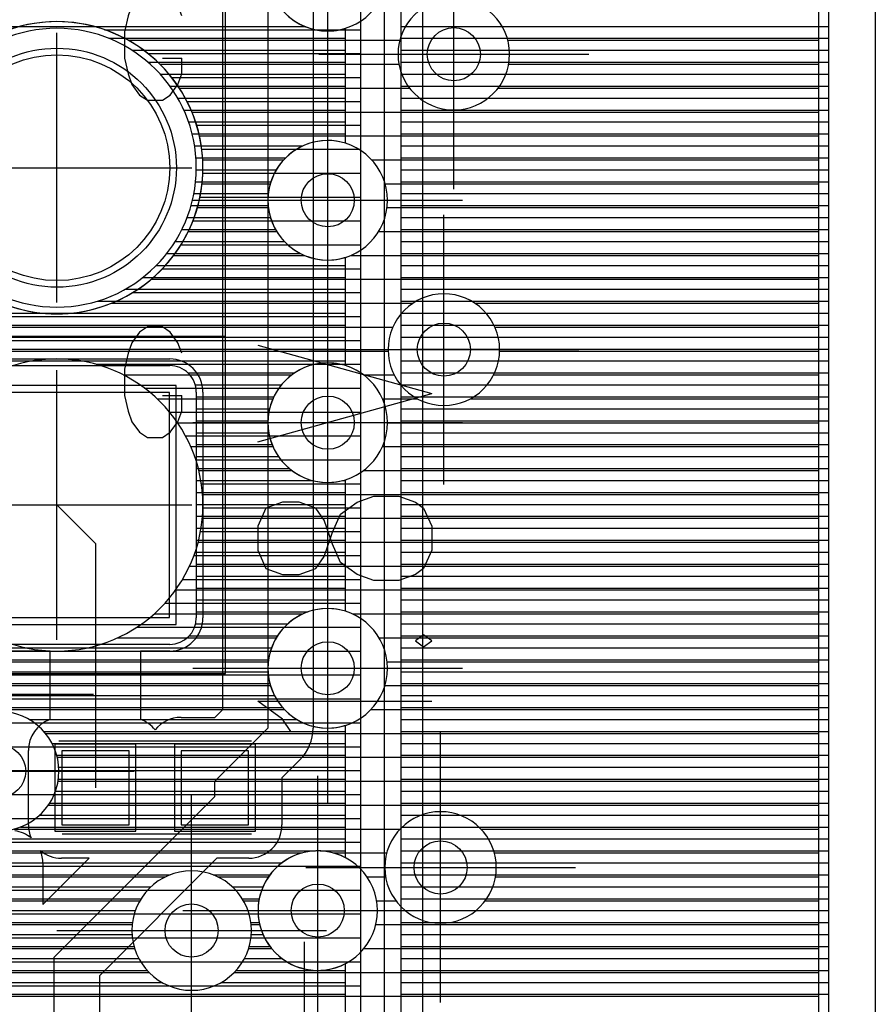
# Model space of a CAD drawing. Extents: x 25 to 291, y 23 to 136.
# Tile 50 of 147: x 79.95 to 86.4, y 39.39 to 46.81. Entities that reach past the tile are written whole.
import ezdxf

# ---------------------------------------------------------------- set-up
doc = ezdxf.new("R2010")
doc.units = 0
doc.layers.get('0').update_dxf_attribs({"linetype": 'CONTINUOUS'})
for name, color, linetype in [('copper_layer_2', 1, 'CONTINUOUS'), ('copper_layer_3', 3, 'CONTINUOUS'), ('copper_layer_bottom', 4, 'CONTINUOUS'), ('copper_layer_top', 5, 'CONTINUOUS'), ('drill_drawing', 6, 'CONTINUOUS'), ('paste_mask_top', 2, 'CONTINUOUS'), ('silkscreen_top', 1, 'CONTINUOUS'), ('solder_mask_bottom', 1, 'CONTINUOUS'), ('solder_mask_top', 1, 'CONTINUOUS')]:
    doc.layers.add(name, color=color, linetype=linetype)

# ---------------------------------------------------------------- blocks, each defined once
blk = doc.blocks.new('D20')
blk.add_circle((0, 0), 0.2)
blk = doc.blocks.new('D112')
blk.add_circle((0, 0), 0.85)
blk = doc.blocks.new('D460')
blk.add_lwpolyline([(0.84836, 0.84836), (-0.84836, 0.84836), (-0.84836, -0.84836), (0.84836, -0.84836)], close=True)
blk = doc.blocks.new('D466')
blk.add_lwpolyline([(0.254, 0.2794), (-0.254, 0.2794), (-0.254, -0.2794), (0.254, -0.2794)], close=True)
blk = doc.blocks.new('D34')
blk.add_circle((0, 0), 0.9)
blk = doc.blocks.new('D649')
blk.add_lwpolyline([(0.89916, 0.89916), (-0.89916, 0.89916), (-0.89916, -0.89916), (0.89916, -0.89916)], close=True)
blk = doc.blocks.new('D555')
blk.add_lwpolyline([(0.3048, 0.32766), (-0.3048, 0.32766), (-0.3048, -0.32766), (0.3048, -0.32766)], close=True)

msp = doc.modelspace()

# ---------------------------------------------------------------- linework, layer by layer
at = {"layer": 'copper_layer_2', "color": 1}
for points in [[(86.050292, 25.750064), (86.050292, 125.050292), (79.550165, 125.050292), (79.550165, 123.400305)], [(82.525273, 34.891542), (82.525273, 64.550165), (67.741681, 64.550165), (67.500127, 64.308611), (67.500127, 34.675133), (82.308865, 34.675133), (82.525273, 34.891542)], [(82.825248, 64.550165), (82.825248, 34.891542)], [(80.594361, 46.734823), (82.525273, 46.734823)], [(82.825248, 46.759716), (86.050292, 46.759716)], [(82.825248, 46.669799), (86.050292, 46.669799)], [(82.825248, 46.579883), (86.050292, 46.579883)], [(80.921514, 46.554737), (82.525273, 46.554737)], [(82.825248, 46.489713), (86.050292, 46.489713)], [(81.100076, 46.374651), (82.525273, 46.374651)], [(82.825248, 46.399797), (86.050292, 46.399797)], [(82.825248, 46.309881), (86.050292, 46.309881)], [(82.825248, 46.21971), (86.050292, 46.21971)], [(81.215138, 46.194818), (82.525273, 46.194818)], [(82.825248, 46.129794), (86.050292, 46.129794)], [(81.287783, 46.014732), (82.525273, 46.014732)], [(82.825248, 46.039878), (86.050292, 46.039878)], [(82.825248, 45.949708), (86.050292, 45.949708)], [(81.326391, 45.834646), (82.525273, 45.834646)], [(82.825248, 45.859792), (86.050292, 45.859792)], [(82.825248, 45.769876), (86.050292, 45.769876)], [(81.334519, 45.654813), (82.525273, 45.654813)], [(82.825248, 45.679705), (86.050292, 45.679705)], [(82.825248, 45.589789), (86.050292, 45.589789)], [(81.312929, 45.474727), (82.525273, 45.474727)], [(82.825248, 45.499873), (86.050292, 45.499873)], [(82.825248, 45.409703), (86.050292, 45.409703)], [(82.825248, 45.319787), (86.050292, 45.319787)], [(81.259843, 45.294641), (82.525273, 45.294641)], [(82.825248, 45.22987), (86.050292, 45.22987)], [(81.169672, 45.114808), (82.525273, 45.114808)], [(82.825248, 45.1397), (86.050292, 45.1397)], [(82.825248, 45.049784), (86.050292, 45.049784)], [(82.825248, 44.959868), (86.050292, 44.959868)], [(81.029972, 44.934722), (82.525273, 44.934722)], [(82.825248, 44.869698), (86.050292, 44.869698)], [(80.805944, 44.754636), (82.525273, 44.754636)], [(82.825248, 44.779782), (86.050292, 44.779782)], [(82.825248, 44.689865), (86.050292, 44.689865)], [(70.464059, 44.574803), (82.525273, 44.574803)], [(82.825248, 44.599695), (86.050292, 44.599695)], [(82.825248, 44.509779), (86.050292, 44.509779)], [(70.158496, 44.394717), (82.525273, 44.394717)], [(82.825248, 44.419863), (86.050292, 44.419863)], [(82.825248, 44.329693), (86.050292, 44.329693)], [(80.530353, 44.21463), (82.525273, 44.21463)], [(82.825248, 44.239776), (86.050292, 44.239776)], [(82.825248, 44.14986), (86.050292, 44.14986)], [(82.825248, 44.05969), (86.050292, 44.05969)], [(80.895606, 44.034798), (82.525273, 44.034798)], [(82.825248, 43.969774), (86.050292, 43.969774)], [(81.084074, 43.854712), (82.525273, 43.854712)], [(82.825248, 43.879858), (86.050292, 43.879858)], [(82.825248, 43.789688), (86.050292, 43.789688)], [(82.825248, 43.699771), (86.050292, 43.699771)], [(81.204724, 43.674879), (82.525273, 43.674879)], [(82.825248, 43.609855), (86.050292, 43.609855)], [(81.281433, 43.494793), (82.525273, 43.494793)], [(82.825248, 43.519685), (86.050292, 43.519685)], [(82.825248, 43.429769), (86.050292, 43.429769)], [(81.323597, 43.314707), (82.525273, 43.314707)], [(82.825248, 43.339853), (86.050292, 43.339853)], [(82.825248, 43.249682), (86.050292, 43.249682)], [(82.825248, 43.159766), (86.050292, 43.159766)], [(81.335027, 43.134874), (82.525273, 43.134874)], [(82.825248, 43.06985), (86.050292, 43.06985)], [(81.316739, 42.954788), (82.525273, 42.954788)], [(82.825248, 42.97968), (86.050292, 42.97968)], [(82.825248, 42.889764), (86.050292, 42.889764)], [(82.825248, 42.799848), (86.050292, 42.799848)], [(81.267209, 42.774702), (82.525273, 42.774702)], [(82.825248, 42.709677), (86.050292, 42.709677)], [(81.181864, 42.594869), (82.525273, 42.594869)], [(82.825248, 42.619761), (86.050292, 42.619761)], [(82.825248, 42.529845), (86.050292, 42.529845)], [(82.825248, 42.439675), (86.050292, 42.439675)], [(81.048768, 42.414783), (82.525273, 42.414783)], [(82.825248, 42.349759), (86.050292, 42.349759)], [(80.837694, 42.234696), (82.525273, 42.234696)], [(82.825248, 42.259843), (86.050292, 42.259843)], [(82.825248, 42.169672), (86.050292, 42.169672)], [(70.487427, 42.054864), (82.525273, 42.054864)], [(82.825248, 42.079756), (86.050292, 42.079756)], [(82.825248, 41.98984), (86.050292, 41.98984)], [(82.825248, 41.89967), (86.050292, 41.89967)], [(70.206502, 41.874778), (82.525273, 41.874778)], [(82.825248, 41.809754), (86.050292, 41.809754)], [(67.500127, 41.694691), (82.525273, 41.694691)], [(82.825248, 41.719837), (86.050292, 41.719837)], [(82.825248, 41.629667), (86.050292, 41.629667)], [(82.825248, 41.539751), (86.050292, 41.539751)], [(67.500127, 41.514859), (82.525273, 41.514859)], [(82.825248, 41.449835), (86.050292, 41.449835)], [(67.500127, 41.334773), (82.525273, 41.334773)], [(82.825248, 41.359665), (86.050292, 41.359665)], [(82.825248, 41.269749), (86.050292, 41.269749)], [(82.825248, 41.179832), (86.050292, 41.179832)], [(67.500127, 41.154686), (82.525273, 41.154686)], [(82.825248, 41.089662), (86.050292, 41.089662)], [(67.500127, 40.974854), (82.525273, 40.974854)], [(82.825248, 40.999746), (86.050292, 40.999746)], [(82.825248, 40.90983), (86.050292, 40.90983)], [(67.500127, 40.794768), (82.525273, 40.794768)], [(82.825248, 40.81966), (86.050292, 40.81966)], [(82.825248, 40.729743), (86.050292, 40.729743)], [(82.825248, 40.639827), (86.050292, 40.639827)], [(67.500127, 40.614681), (82.525273, 40.614681)], [(82.825248, 40.549657), (86.050292, 40.549657)], [(67.500127, 40.434849), (82.525273, 40.434849)], [(82.825248, 40.459741), (86.050292, 40.459741)], [(82.825248, 40.369825), (86.050292, 40.369825)], [(82.825248, 40.279655), (86.050292, 40.279655)], [(70.684023, 40.254763), (82.525273, 40.254763)], [(82.825248, 40.189738), (86.050292, 40.189738)], [(70.924562, 40.074676), (82.525273, 40.074676)], [(82.825248, 40.099822), (86.050292, 40.099822)], [(82.825248, 40.009652), (86.050292, 40.009652)], [(82.825248, 39.919736), (86.050292, 39.919736)], [(70.994666, 39.894844), (82.525273, 39.894844)], [(82.825248, 39.82982), (86.050292, 39.82982)], [(73.620269, 39.714757), (82.525273, 39.714757)], [(82.825248, 39.739649), (86.050292, 39.739649)], [(82.825248, 39.649733), (86.050292, 39.649733)], [(73.715265, 39.534671), (82.525273, 39.534671)], [(82.825248, 39.559817), (86.050292, 39.559817)], [(82.825248, 39.469647), (86.050292, 39.469647)]]:
    msp.add_lwpolyline(points, dxfattribs=at)
for points in [[(81.335281, 45.695199), (81.335281, 45.695199), (81.335281, 45.695199, 1), (79.135128, 45.695199), (79.135128, 45.695199), (79.135128, 45.695199, 1), (81.335281, 45.695199), (81.335281, 45.695199)], [(81.335281, 45.695199), (81.335281, 45.695199), (81.335281, 45.695199, 1), (79.135128, 45.695199), (79.135128, 45.695199), (79.135128, 45.695199, 1), (81.335281, 45.695199), (81.335281, 45.695199)], [(81.335281, 43.155194), (81.335281, 43.155194), (81.335281, 43.155194, 1), (79.135128, 43.155194), (79.135128, 43.155194), (79.135128, 43.155194, 1), (81.335281, 43.155194), (81.335281, 43.155194)], [(81.335281, 43.155194), (81.335281, 43.155194), (81.335281, 43.155194, 1), (79.135128, 43.155194), (79.135128, 43.155194), (79.135128, 43.155194, 1), (81.335281, 43.155194), (81.335281, 43.155194)]]:
    msp.add_lwpolyline(points, format="xyb", dxfattribs=at)
at = {"layer": 'copper_layer_3', "color": 3}
for points in [[(85.975108, 25.800102), (85.975108, 55.300229), (85.877064, 55.300229)], [(80.772924, 46.654813), (82.81839, 46.654813)], [(83.631953, 46.654813), (85.975108, 46.654813)], [(81.011176, 46.474727), (82.81204, 46.474727)], [(83.638303, 46.474727), (85.975108, 46.474727)], [(81.157226, 46.294641), (82.891796, 46.294641)], [(83.558547, 46.294641), (85.975108, 46.294641)], [(81.251969, 46.114808), (85.975108, 46.114808)], [(81.308865, 45.934722), (85.975108, 45.934722)], [(81.333503, 45.754636), (81.943866, 45.754636)], [(82.606299, 45.754636), (85.975108, 45.754636)], [(81.328677, 45.574803), (81.842774, 45.574803)], [(82.707645, 45.574803), (85.975108, 45.574803)], [(81.293371, 45.394717), (81.82855, 45.394717)], [(82.721869, 45.394717), (85.975108, 45.394717)], [(81.22479, 45.21463), (81.891542, 45.21463)], [(82.658623, 45.21463), (85.975108, 45.21463)], [(81.114808, 45.034798), (82.101854, 45.034798)], [(82.448311, 45.034798), (85.975108, 45.034798)], [(80.944882, 44.854712), (85.975108, 44.854712)], [(80.646177, 44.674879), (82.91745, 44.674879)], [(83.382779, 44.674879), (85.975108, 44.674879)], [(78.97714, 44.494793), (82.766066, 44.494793)], [(83.534417, 44.494793), (85.975108, 44.494793)], [(63.053848, 44.314707), (82.730251, 44.314707)], [(83.569977, 44.314707), (85.975108, 44.314707)], [(80.735331, 44.134874), (82.004826, 44.134874)], [(82.545593, 44.134874), (82.775718, 44.134874)], [(83.524511, 44.134874), (85.975108, 44.134874)], [(80.990602, 43.954788), (81.862586, 43.954788)], [(82.687833, 43.954788), (82.951994, 43.954788)], [(83.348235, 43.954788), (85.975108, 43.954788)], [(81.144018, 43.774702), (81.825248, 43.774702)], [(82.725171, 43.774702), (85.975108, 43.774702)], [(81.243586, 43.594869), (81.86284, 43.594869)], [(82.687579, 43.594869), (85.975108, 43.594869)], [(81.304039, 43.414783), (82.005588, 43.414783)], [(82.544831, 43.414783), (85.975108, 43.414783)], [(81.332233, 43.234696), (85.975108, 43.234696)], [(81.330709, 43.054864), (85.975108, 43.054864)], [(81.298959, 42.874778), (85.975108, 42.874778)], [(81.234188, 42.694691), (85.975108, 42.694691)], [(81.12954, 42.514859), (85.975108, 42.514859)], [(80.967996, 42.334773), (82.0889, 42.334773)], [(82.461265, 42.334773), (85.975108, 42.334773)], [(80.692659, 42.154686), (81.88824, 42.154686)], [(82.662179, 42.154686), (85.975108, 42.154686)], [(76.343917, 41.974854), (81.827788, 41.974854)], [(82.722377, 41.974854), (85.975108, 41.974854)], [(76.337567, 41.794768), (81.844552, 41.794768)], [(82.705867, 41.794768), (85.975108, 41.794768)], [(76.248158, 41.614681), (81.9492, 41.614681)], [(82.600965, 41.614681), (85.975108, 41.614681)], [(80.14859, 41.434849), (85.975108, 41.434849)], [(80.237744, 41.254763), (85.975108, 41.254763)], [(80.24384, 41.074676), (85.975108, 41.074676)], [(80.170688, 40.894844), (85.975108, 40.894844)], [(79.914148, 40.714757), (82.82093, 40.714757)], [(83.429261, 40.714757), (85.975108, 40.714757)], [(73.842774, 40.534671), (82.083566, 40.534671)], [(82.316739, 40.534671), (82.719837, 40.534671)], [(83.530607, 40.534671), (85.975108, 40.534671)], [(73.917958, 40.354839), (81.05334, 40.354839)], [(81.447041, 40.354839), (81.829058, 40.354839)], [(82.571247, 40.354839), (82.711201, 40.354839)], [(83.539243, 40.354839), (85.975108, 40.354839)], [(73.913894, 40.174752), (80.8603, 40.174752)], [(81.640081, 40.174752), (81.756414, 40.174752)], [(82.643891, 40.174752), (82.78791, 40.174752)], [(83.462535, 40.174752), (85.975108, 40.174752)], [(73.82728, 39.994666), (80.802388, 39.994666)], [(81.697993, 39.994666), (81.762764, 39.994666)], [(82.637795, 39.994666), (85.975108, 39.994666)], [(71.345949, 39.814834), (80.82093, 39.814834)], [(81.679451, 39.814834), (81.852172, 39.814834)], [(82.548133, 39.814834), (85.975108, 39.814834)], [(71.617729, 39.634747), (80.929134, 39.634747)], [(81.571247, 39.634747), (85.975108, 39.634747)], [(71.693167, 39.454661), (85.975108, 39.454661)]]:
    msp.add_lwpolyline(points, dxfattribs=at)
for points in [[(82.725171, 47.175006), (82.725171, 47.175006), (82.725171, 47.175006, 1), (81.824994, 47.175006), (81.824994, 47.175006), (81.824994, 47.175006, 1), (82.725171, 47.175006), (82.725171, 47.175006)], [(82.725171, 47.175006), (82.725171, 47.175006), (82.725171, 47.175006, 1), (81.824994, 47.175006), (81.824994, 47.175006), (81.824994, 47.175006, 1), (82.725171, 47.175006), (82.725171, 47.175006)], [(83.645161, 46.550165), (83.645161, 46.550165), (83.645161, 46.550165, 1), (82.804928, 46.550165), (82.804928, 46.550165), (82.804928, 46.550165, 1), (83.645161, 46.550165), (83.645161, 46.550165)], [(83.645161, 46.550165), (83.645161, 46.550165), (83.645161, 46.550165, 1), (82.804928, 46.550165), (82.804928, 46.550165), (82.804928, 46.550165, 1), (83.645161, 46.550165), (83.645161, 46.550165)], [(81.335281, 45.695199), (81.335281, 45.695199), (81.335281, 45.695199, 1), (79.135128, 45.695199), (79.135128, 45.695199), (79.135128, 45.695199, 1), (81.335281, 45.695199), (81.335281, 45.695199)], [(81.335281, 45.695199), (81.335281, 45.695199), (81.335281, 45.695199, 1), (79.135128, 45.695199), (79.135128, 45.695199), (79.135128, 45.695199, 1), (81.335281, 45.695199), (81.335281, 45.695199)], [(82.725171, 45.450089), (82.725171, 45.450089), (82.725171, 45.450089, 1), (81.824994, 45.450089), (81.824994, 45.450089), (81.824994, 45.450089, 1), (82.725171, 45.450089), (82.725171, 45.450089)], [(82.725171, 45.450089), (82.725171, 45.450089), (82.725171, 45.450089, 1), (81.824994, 45.450089), (81.824994, 45.450089), (81.824994, 45.450089, 1), (82.725171, 45.450089), (82.725171, 45.450089)], [(83.570231, 44.325121), (83.570231, 44.325121), (83.570231, 44.325121, 1), (82.729997, 44.325121), (82.729997, 44.325121), (82.729997, 44.325121, 1), (83.570231, 44.325121), (83.570231, 44.325121)], [(83.570231, 44.325121), (83.570231, 44.325121), (83.570231, 44.325121, 1), (82.729997, 44.325121), (82.729997, 44.325121), (82.729997, 44.325121, 1), (83.570231, 44.325121), (83.570231, 44.325121)], [(81.335281, 43.155194), (81.335281, 43.155194), (81.335281, 43.155194, 1), (79.135128, 43.155194), (79.135128, 43.155194), (79.135128, 43.155194, 1), (81.335281, 43.155194), (81.335281, 43.155194)], [(81.335281, 43.155194), (81.335281, 43.155194), (81.335281, 43.155194, 1), (79.135128, 43.155194), (79.135128, 43.155194), (79.135128, 43.155194, 1), (81.335281, 43.155194), (81.335281, 43.155194)], [(82.725171, 43.77521), (82.725171, 43.77521), (82.725171, 43.77521, 1), (81.824994, 43.77521), (81.824994, 43.77521), (81.824994, 43.77521, 1), (82.725171, 43.77521), (82.725171, 43.77521)], [(82.725171, 43.77521), (82.725171, 43.77521), (82.725171, 43.77521, 1), (81.824994, 43.77521), (81.824994, 43.77521), (81.824994, 43.77521, 1), (82.725171, 43.77521), (82.725171, 43.77521)], [(82.725171, 41.92507), (82.725171, 41.92507), (82.725171, 41.92507, 1), (81.824994, 41.92507), (81.824994, 41.92507), (81.824994, 41.92507, 1), (82.725171, 41.92507), (82.725171, 41.92507)], [(82.725171, 41.92507), (82.725171, 41.92507), (82.725171, 41.92507, 1), (81.824994, 41.92507), (81.824994, 41.92507), (81.824994, 41.92507, 1), (82.725171, 41.92507), (82.725171, 41.92507)], [(80.250191, 41.150114), (80.250191, 41.150114), (80.250191, 41.150114, 1), (79.350013, 41.150114), (79.350013, 41.150114), (79.350013, 41.150114, 1), (80.250191, 41.150114), (80.250191, 41.150114)], [(80.250191, 41.150114), (80.250191, 41.150114), (80.250191, 41.150114, 1), (79.350013, 41.150114), (79.350013, 41.150114), (79.350013, 41.150114, 1), (80.250191, 41.150114), (80.250191, 41.150114)], [(83.545085, 40.425197), (83.545085, 40.425197), (83.545085, 40.425197, 1), (82.705359, 40.425197), (82.705359, 40.425197), (82.705359, 40.425197, 1), (83.545085, 40.425197), (83.545085, 40.425197)], [(83.545085, 40.425197), (83.545085, 40.425197), (83.545085, 40.425197, 1), (82.705359, 40.425197), (82.705359, 40.425197), (82.705359, 40.425197, 1), (83.545085, 40.425197), (83.545085, 40.425197)], [(82.650241, 40.100076), (82.650241, 40.100076), (82.650241, 40.100076, 1), (81.750064, 40.100076), (81.750064, 40.100076), (81.750064, 40.100076, 1), (82.650241, 40.100076), (82.650241, 40.100076)], [(82.650241, 40.100076), (82.650241, 40.100076), (82.650241, 40.100076, 1), (81.750064, 40.100076), (81.750064, 40.100076), (81.750064, 40.100076, 1), (82.650241, 40.100076), (82.650241, 40.100076)], [(81.700279, 39.949962), (81.700279, 39.949962), (81.700279, 39.949962, 1), (80.800102, 39.949962), (80.800102, 39.949962), (80.800102, 39.949962, 1), (81.700279, 39.949962), (81.700279, 39.949962)], [(81.700279, 39.949962), (81.700279, 39.949962), (81.700279, 39.949962, 1), (80.800102, 39.949962), (80.800102, 39.949962), (80.800102, 39.949962, 1), (81.700279, 39.949962), (81.700279, 39.949962)]]:
    msp.add_lwpolyline(points, format="xyb", dxfattribs=at)
at = {"layer": 'copper_layer_bottom', "color": 4}
for points in [[(86.050292, 25.750064), (86.050292, 125.050292), (79.550165, 125.050292), (79.550165, 123.400305)], [(80.900178, 83.350267), (82.200152, 82.050038), (82.200152, 71.875032), (82.700279, 71.375159), (82.700279, 32.450089), (82.725171, 32.424943)], [(82.990094, 71.375159), (82.990094, 32.788672)], [(78.97333, 46.759716), (82.101854, 46.759716)], [(82.410211, 45.87935), (82.410211, 46.745745)], [(82.990094, 46.759716), (86.050292, 46.759716)], [(80.625603, 46.669799), (82.410211, 46.669799)], [(82.990094, 46.669799), (86.050292, 46.669799)], [(80.800864, 46.579883), (82.410211, 46.579883)], [(82.990094, 46.579883), (86.050292, 46.579883)], [(80.921514, 46.489713), (82.410211, 46.489713)], [(82.990094, 46.489713), (86.050292, 46.489713)], [(81.013716, 46.399797), (82.410211, 46.399797)], [(82.990094, 46.399797), (86.050292, 46.399797)], [(81.08636, 46.309881), (82.410211, 46.309881)], [(82.990094, 46.309881), (86.050292, 46.309881)], [(81.14478, 46.21971), (82.410211, 46.21971)], [(82.990094, 46.21971), (86.050292, 46.21971)], [(81.191008, 46.129794), (82.410211, 46.129794)], [(82.990094, 46.129794), (86.050292, 46.129794)], [(81.227076, 46.039878), (82.410211, 46.039878)], [(82.990094, 46.039878), (86.050292, 46.039878)], [(81.253747, 45.949708), (82.410211, 45.949708)], [(82.990094, 45.949708), (86.050292, 45.949708)], [(81.272289, 45.859792), (82.0889, 45.859792)], [(82.990094, 45.859792), (86.050292, 45.859792)], [(81.282449, 45.769876), (81.958344, 45.769876)], [(82.990094, 45.769876), (86.050292, 45.769876)], [(81.284989, 45.679705), (81.88824, 45.679705)], [(82.990094, 45.679705), (86.050292, 45.679705)], [(81.279909, 45.589789), (81.847346, 45.589789)], [(82.990094, 45.589789), (86.050292, 45.589789)], [(81.266955, 45.499873), (81.827788, 45.499873)], [(82.990094, 45.499873), (86.050292, 45.499873)], [(81.245618, 45.409703), (81.827026, 45.409703)], [(82.990094, 45.409703), (86.050292, 45.409703)], [(81.2159, 45.319787), (81.844552, 45.319787)], [(82.990094, 45.319787), (86.050292, 45.319787)], [(81.17653, 45.22987), (81.882906, 45.22987)], [(82.990094, 45.22987), (86.050292, 45.22987)], [(81.126238, 45.1397), (81.9492, 45.1397)], [(82.990094, 45.1397), (86.050292, 45.1397)], [(81.0635, 45.049784), (82.069596, 45.049784)], [(82.410211, 44.20447), (82.410211, 45.020828)], [(82.990094, 45.049784), (86.050292, 45.049784)], [(80.98476, 44.959868), (82.410211, 44.959868)], [(82.990094, 44.959868), (86.050292, 44.959868)], [(80.884176, 44.869698), (82.410211, 44.869698)], [(82.990094, 44.869698), (86.050292, 44.869698)], [(80.749555, 44.779782), (82.410211, 44.779782)], [(82.990094, 44.779782), (86.050292, 44.779782)], [(80.538227, 44.689865), (82.410211, 44.689865)], [(82.990094, 44.689865), (86.050292, 44.689865)], [(79.039624, 44.599695), (82.410211, 44.599695)], [(82.990094, 44.599695), (86.050292, 44.599695)], [(78.98857, 44.509779), (82.410211, 44.509779)], [(82.990094, 44.509779), (86.050292, 44.509779)], [(78.901194, 44.419863), (82.410211, 44.419863)], [(82.990094, 44.419863), (86.050292, 44.419863)], [(78.689865, 44.329693), (82.410211, 44.329693)], [(82.990094, 44.329693), (86.050292, 44.329693)], [(76.920498, 44.239776), (82.410211, 44.239776)], [(79.385065, 44.204978), (81.08509, 44.204978)], [(82.990094, 44.239776), (86.050292, 44.239776)], [(81.223266, 44.14986), (82.025908, 44.14986)], [(82.990094, 44.14986), (86.050292, 44.14986)], [(81.277623, 44.05969), (81.926594, 44.05969)], [(82.990094, 44.05969), (86.050292, 44.05969)], [(81.285243, 44.00508), (81.285243, 42.305055)], [(81.285243, 43.969774), (81.869444, 43.969774)], [(82.990094, 43.969774), (86.050292, 43.969774)], [(81.285243, 43.879858), (81.83744, 43.879858)], [(82.990094, 43.879858), (86.050292, 43.879858)], [(81.285243, 43.789688), (81.825502, 43.789688)], [(82.990094, 43.789688), (86.050292, 43.789688)], [(81.285243, 43.699771), (81.831598, 43.699771)], [(82.990094, 43.699771), (86.050292, 43.699771)], [(81.285243, 43.609855), (81.856744, 43.609855)], [(82.990094, 43.609855), (86.050292, 43.609855)], [(81.285243, 43.519685), (81.904496, 43.519685)], [(82.990094, 43.519685), (86.050292, 43.519685)], [(81.285243, 43.429769), (81.986538, 43.429769)], [(82.990094, 43.429769), (86.050292, 43.429769)], [(81.285243, 43.339853), (82.16129, 43.339853)], [(82.389129, 43.339853), (82.410211, 43.339853)], [(82.410211, 42.354331), (82.410211, 43.345695)], [(82.990094, 43.339853), (86.050292, 43.339853)], [(81.285243, 43.249682), (82.410211, 43.249682)], [(82.990094, 43.249682), (86.050292, 43.249682)], [(81.285243, 43.159766), (82.410211, 43.159766)], [(82.990094, 43.159766), (86.050292, 43.159766)], [(81.285243, 43.06985), (82.410211, 43.06985)], [(82.990094, 43.06985), (86.050292, 43.06985)], [(81.285243, 42.97968), (82.410211, 42.97968)], [(82.990094, 42.97968), (86.050292, 42.97968)], [(81.285243, 42.889764), (82.410211, 42.889764)], [(82.990094, 42.889764), (86.050292, 42.889764)], [(81.285243, 42.799848), (82.410211, 42.799848)], [(82.990094, 42.799848), (86.050292, 42.799848)], [(81.285243, 42.709677), (82.410211, 42.709677)], [(82.990094, 42.709677), (86.050292, 42.709677)], [(81.285243, 42.619761), (82.410211, 42.619761)], [(82.990094, 42.619761), (86.050292, 42.619761)], [(81.285243, 42.529845), (82.410211, 42.529845)], [(82.990094, 42.529845), (86.050292, 42.529845)], [(81.285243, 42.439675), (82.410211, 42.439675)], [(82.990094, 42.439675), (86.050292, 42.439675)], [(81.285243, 42.349759), (82.126238, 42.349759)], [(82.990094, 42.349759), (86.050292, 42.349759)], [(81.279909, 42.259843), (81.974346, 42.259843)], [(82.990094, 42.259843), (86.050292, 42.259843)], [(81.23241, 42.169672), (81.897384, 42.169672)], [(82.990094, 42.169672), (86.050292, 42.169672)], [(76.312675, 42.079756), (81.85268, 42.079756)], [(81.08509, 42.105156), (79.385065, 42.105156)], [(82.990094, 42.079756), (86.050292, 42.079756)], [(76.341123, 41.98984), (81.82982, 41.98984)], [(82.990094, 41.98984), (86.050292, 41.98984)], [(76.350267, 41.89967), (81.825756, 41.89967)], [(82.990094, 41.89967), (86.050292, 41.89967)], [(76.341123, 41.809754), (81.840234, 41.809754)], [(82.990094, 41.809754), (86.050292, 41.809754)], [(76.312421, 41.719837), (81.874778, 41.719837)], [(82.990094, 41.719837), (86.050292, 41.719837)], [(76.259843, 41.629667), (81.935738, 41.629667)], [(82.990094, 41.629667), (86.050292, 41.629667)], [(80.025146, 41.539751), (82.042672, 41.539751)], [(82.990094, 41.539751), (86.050292, 41.539751)], [(82.410211, 40.498095), (82.410211, 41.495809)], [(80.13589, 41.449835), (82.410211, 41.449835)], [(82.990094, 41.449835), (86.050292, 41.449835)], [(80.198374, 41.359665), (82.410211, 41.359665)], [(82.990094, 41.359665), (86.050292, 41.359665)], [(80.233934, 41.269749), (82.410211, 41.269749)], [(82.990094, 41.269749), (86.050292, 41.269749)], [(80.249174, 41.179832), (82.410211, 41.179832)], [(82.990094, 41.179832), (86.050292, 41.179832)], [(80.246126, 41.089662), (82.410211, 41.089662)], [(82.990094, 41.089662), (86.050292, 41.089662)], [(80.224282, 40.999746), (82.410211, 40.999746)], [(82.990094, 40.999746), (86.050292, 40.999746)], [(80.180594, 40.90983), (82.410211, 40.90983)], [(82.990094, 40.90983), (86.050292, 40.90983)], [(80.105664, 40.81966), (82.410211, 40.81966)], [(82.990094, 40.81966), (86.050292, 40.81966)], [(79.960884, 40.729743), (82.410211, 40.729743)], [(82.990094, 40.729743), (86.050292, 40.729743)], [(73.738887, 40.639827), (82.410211, 40.639827)], [(82.990094, 40.639827), (86.050292, 40.639827)], [(73.831598, 40.549657), (82.182626, 40.549657)], [(82.217678, 40.549657), (82.410211, 40.549657)], [(82.990094, 40.549657), (86.050292, 40.549657)], [(73.885446, 40.459741), (81.929642, 40.459741)], [(82.990094, 40.459741), (86.050292, 40.459741)], [(73.915164, 40.369825), (81.08763, 40.369825)], [(81.412497, 40.369825), (81.83998, 40.369825)], [(82.990094, 40.369825), (86.050292, 40.369825)], [(73.92507, 40.279655), (80.943866, 40.279655)], [(81.556515, 40.279655), (81.787656, 40.279655)], [(82.990094, 40.279655), (86.050292, 40.279655)], [(73.916942, 40.189738), (80.86919, 40.189738)], [(81.630937, 40.189738), (81.759208, 40.189738)], [(82.990094, 40.189738), (86.050292, 40.189738)], [(73.88951, 40.099822), (80.825756, 40.099822)], [(81.674625, 40.099822), (81.750064, 40.099822)], [(82.990094, 40.099822), (86.050292, 40.099822)], [(73.83871, 40.009652), (80.804166, 40.009652)], [(81.696215, 40.009652), (81.759208, 40.009652)], [(82.990094, 40.009652), (86.050292, 40.009652)], [(73.751334, 39.919736), (80.801118, 39.919736)], [(81.699263, 39.919736), (81.78791, 39.919736)], [(82.990094, 39.919736), (86.050292, 39.919736)], [(73.539751, 39.82982), (80.816612, 39.82982)], [(81.683769, 39.82982), (81.840488, 39.82982)], [(82.990094, 39.82982), (86.050292, 39.82982)], [(73.596901, 39.739649), (80.852426, 39.739649)], [(81.647955, 39.739649), (81.930658, 39.739649)], [(82.410211, 39.176276), (82.410211, 39.702057)], [(82.990094, 39.739649), (86.050292, 39.739649)], [(73.667259, 39.649733), (80.915164, 39.649733)], [(81.585217, 39.649733), (82.410211, 39.649733)], [(82.990094, 39.649733), (86.050292, 39.649733)], [(73.707899, 39.559817), (81.026162, 39.559817)], [(81.474219, 39.559817), (82.410211, 39.559817)], [(82.990094, 39.559817), (86.050292, 39.559817)], [(73.727457, 39.469647), (82.410211, 39.469647)], [(82.990094, 39.469647), (86.050292, 39.469647)]]:
    msp.add_lwpolyline(points, dxfattribs=at)
for points in [[(82.410211, 47.604267), (82.410211, 47.604267), (82.410211, 47.604267, 1.36317), (82.410211, 46.745745), (82.410211, 46.745745)], [(81.285243, 45.695199), (81.285243, 45.695199), (81.285243, 45.695199, 1), (79.185166, 45.695199), (79.185166, 45.695199), (79.185166, 45.695199, 1), (81.285243, 45.695199), (81.285243, 45.695199)], [(81.285243, 45.695199), (81.285243, 45.695199), (81.285243, 45.695199, 1), (79.185166, 45.695199), (79.185166, 45.695199), (79.185166, 45.695199, 1), (81.285243, 45.695199), (81.285243, 45.695199)], [(82.410211, 45.87935), (82.410211, 45.87935), (82.410211, 45.87935, 1.36317), (82.410211, 45.020828), (82.410211, 45.020828)], [(81.285243, 44.00508), (81.285243, 44.00508), (81.285243, 44.00508, 0.415111), (81.08509, 44.204978), (81.08509, 44.204978)], [(82.410211, 44.20447), (82.410211, 44.20447), (82.410211, 44.20447, 1.362767), (82.410211, 43.345695), (82.410211, 43.345695)], [(82.410211, 42.354331), (82.410211, 42.354331), (82.410211, 42.354331, 1.36317), (82.410211, 41.495809), (82.410211, 41.495809)], [(81.08509, 42.105156), (81.08509, 42.105156), (81.08509, 42.105156, 0.413315), (81.285243, 42.305055), (81.285243, 42.305055)], [(80.250191, 41.150114), (80.250191, 41.150114), (80.250191, 41.150114, 1), (79.350013, 41.150114), (79.350013, 41.150114), (79.350013, 41.150114, 1), (80.250191, 41.150114), (80.250191, 41.150114)], [(80.250191, 41.150114), (80.250191, 41.150114), (80.250191, 41.150114, 1), (79.350013, 41.150114), (79.350013, 41.150114), (79.350013, 41.150114, 1), (80.250191, 41.150114), (80.250191, 41.150114)], [(82.410211, 40.498095), (82.410211, 40.498095), (82.410211, 40.498095, 1.658481), (82.410211, 39.702057), (82.410211, 39.702057)], [(81.700279, 39.949962), (81.700279, 39.949962), (81.700279, 39.949962, 1), (80.800102, 39.949962), (80.800102, 39.949962), (80.800102, 39.949962, 1), (81.700279, 39.949962), (81.700279, 39.949962)], [(81.700279, 39.949962), (81.700279, 39.949962), (81.700279, 39.949962, 1), (80.800102, 39.949962), (80.800102, 39.949962), (80.800102, 39.949962, 1), (81.700279, 39.949962), (81.700279, 39.949962)]]:
    msp.add_lwpolyline(points, format="xyb", dxfattribs=at)
at = {"layer": 'copper_layer_top', "color": 5}
for points in [[(86.050292, 25.750064), (86.050292, 125.050292), (79.550165, 125.050292), (79.550165, 123.400305)], [(82.525273, 34.891542), (82.525273, 62.675133), (79.600203, 62.675133), (79.600203, 64.550165), (67.741681, 64.550165), (67.500127, 64.308611), (67.500127, 36.625095), (70.625095, 36.625095), (70.625095, 34.675133), (82.308865, 34.675133), (82.525273, 34.891542)], [(82.825248, 62.675133), (82.825248, 34.891542)], [(80.235204, 51.275083), (80.325121, 51.275083), (81.825248, 49.77521), (81.825248, 41.474981)], [(81.17018, 41.554991), (81.424435, 41.554991), (81.485141, 41.615951), (81.485141, 49.634239), (80.76505, 50.354331), (80.76505, 50.120142)], [(82.1651, 49.77521), (82.1651, 41.474981)], [(74.970028, 48.065024), (76.555245, 48.065024), (78.92507, 45.695199), (80.235204, 45.695199)], [(80.594361, 46.734823), (81.485141, 46.734823)], [(82.1651, 46.734823), (82.525273, 46.734823)], [(82.825248, 46.759716), (86.050292, 46.759716)], [(82.825248, 46.669799), (86.050292, 46.669799)], [(82.825248, 46.579883), (86.050292, 46.579883)], [(80.921514, 46.554737), (81.485141, 46.554737)], [(82.1651, 46.554737), (82.525273, 46.554737)], [(82.825248, 46.489713), (86.050292, 46.489713)], [(81.100076, 46.374651), (81.485141, 46.374651)], [(82.1651, 46.374651), (82.525273, 46.374651)], [(82.825248, 46.399797), (86.050292, 46.399797)], [(82.825248, 46.309881), (86.050292, 46.309881)], [(82.825248, 46.21971), (86.050292, 46.21971)], [(81.215138, 46.194818), (81.485141, 46.194818)], [(82.1651, 46.194818), (82.525273, 46.194818)], [(82.825248, 46.129794), (86.050292, 46.129794)], [(81.287783, 46.014732), (81.485141, 46.014732)], [(82.1651, 46.014732), (82.525273, 46.014732)], [(82.825248, 46.039878), (86.050292, 46.039878)], [(82.825248, 45.949708), (86.050292, 45.949708)], [(81.326391, 45.834646), (81.485141, 45.834646)], [(82.1651, 45.834646), (82.525273, 45.834646)], [(82.825248, 45.859792), (86.050292, 45.859792)], [(82.825248, 45.769876), (86.050292, 45.769876)], [(81.334519, 45.654813), (81.485141, 45.654813)], [(82.1651, 45.654813), (82.525273, 45.654813)], [(82.825248, 45.679705), (86.050292, 45.679705)], [(82.825248, 45.589789), (86.050292, 45.589789)], [(81.312929, 45.474727), (81.485141, 45.474727)], [(82.1651, 45.474727), (82.525273, 45.474727)], [(82.825248, 45.499873), (86.050292, 45.499873)], [(82.825248, 45.409703), (86.050292, 45.409703)], [(82.825248, 45.319787), (86.050292, 45.319787)], [(81.259843, 45.294641), (81.485141, 45.294641)], [(82.1651, 45.294641), (82.525273, 45.294641)], [(82.825248, 45.22987), (86.050292, 45.22987)], [(81.169672, 45.114808), (81.485141, 45.114808)], [(82.1651, 45.114808), (82.525273, 45.114808)], [(82.825248, 45.1397), (86.050292, 45.1397)], [(82.825248, 45.049784), (86.050292, 45.049784)], [(82.825248, 44.959868), (86.050292, 44.959868)], [(81.029972, 44.934722), (81.485141, 44.934722)], [(82.1651, 44.934722), (82.525273, 44.934722)], [(82.825248, 44.869698), (86.050292, 44.869698)], [(80.805944, 44.754636), (81.485141, 44.754636)], [(82.1651, 44.754636), (82.525273, 44.754636)], [(82.825248, 44.779782), (86.050292, 44.779782)], [(82.825248, 44.689865), (86.050292, 44.689865)], [(70.464059, 44.574803), (81.485141, 44.574803)], [(82.1651, 44.574803), (82.525273, 44.574803)], [(82.825248, 44.599695), (86.050292, 44.599695)], [(82.825248, 44.509779), (86.050292, 44.509779)], [(70.158496, 44.394717), (81.485141, 44.394717)], [(82.1651, 44.394717), (82.525273, 44.394717)], [(82.825248, 44.419863), (86.050292, 44.419863)], [(82.825248, 44.329693), (86.050292, 44.329693)], [(79.385065, 44.255017), (81.08509, 44.255017)], [(81.221234, 44.21463), (81.485141, 44.21463)], [(82.1651, 44.21463), (82.525273, 44.21463)], [(82.825248, 44.239776), (86.050292, 44.239776)], [(82.825248, 44.14986), (86.050292, 44.14986)], [(82.825248, 44.05969), (86.050292, 44.05969)], [(81.333503, 44.034798), (81.485141, 44.034798)], [(81.335281, 44.00508), (81.335281, 42.305055)], [(82.1651, 44.034798), (82.525273, 44.034798)], [(82.825248, 43.969774), (86.050292, 43.969774)], [(81.335281, 43.854712), (81.485141, 43.854712)], [(82.1651, 43.854712), (82.525273, 43.854712)], [(82.825248, 43.879858), (86.050292, 43.879858)], [(82.825248, 43.789688), (86.050292, 43.789688)], [(82.825248, 43.699771), (86.050292, 43.699771)], [(81.335281, 43.674879), (81.485141, 43.674879)], [(82.1651, 43.674879), (82.525273, 43.674879)], [(82.825248, 43.609855), (86.050292, 43.609855)], [(81.335281, 43.494793), (81.485141, 43.494793)], [(82.1651, 43.494793), (82.525273, 43.494793)], [(82.825248, 43.519685), (86.050292, 43.519685)], [(82.825248, 43.429769), (86.050292, 43.429769)], [(81.335281, 43.314707), (81.485141, 43.314707)], [(82.1651, 43.314707), (82.525273, 43.314707)], [(82.825248, 43.339853), (86.050292, 43.339853)], [(82.825248, 43.249682), (86.050292, 43.249682)], [(82.825248, 43.159766), (86.050292, 43.159766)], [(80.235204, 43.155194), (80.525273, 42.865126), (80.525273, 41.025146)], [(81.335281, 43.134874), (81.485141, 43.134874)], [(82.1651, 43.134874), (82.525273, 43.134874)], [(82.825248, 43.06985), (86.050292, 43.06985)], [(81.335281, 42.954788), (81.485141, 42.954788)], [(82.1651, 42.954788), (82.525273, 42.954788)], [(82.825248, 42.97968), (86.050292, 42.97968)], [(82.825248, 42.889764), (86.050292, 42.889764)], [(82.825248, 42.799848), (86.050292, 42.799848)], [(81.335281, 42.774702), (81.485141, 42.774702)], [(82.1651, 42.774702), (82.525273, 42.774702)], [(82.825248, 42.709677), (86.050292, 42.709677)], [(81.335281, 42.594869), (81.485141, 42.594869)], [(82.1651, 42.594869), (82.525273, 42.594869)], [(82.825248, 42.619761), (86.050292, 42.619761)], [(82.825248, 42.529845), (86.050292, 42.529845)], [(82.825248, 42.439675), (86.050292, 42.439675)], [(81.335281, 42.414783), (81.485141, 42.414783)], [(82.1651, 42.414783), (82.525273, 42.414783)], [(82.825248, 42.349759), (86.050292, 42.349759)], [(81.325121, 42.234696), (81.485141, 42.234696)], [(82.1651, 42.234696), (82.525273, 42.234696)], [(82.825248, 42.259843), (86.050292, 42.259843)], [(82.825248, 42.169672), (86.050292, 42.169672)], [(79.17145, 42.054864), (80.185166, 42.054864)], [(80.185166, 41.540259), (80.185166, 42.055118), (79.385065, 42.055118)], [(81.08509, 42.055118), (80.865126, 42.055118), (80.865126, 41.540259)], [(80.865126, 42.054864), (81.485141, 42.054864)], [(82.1651, 42.054864), (82.525273, 42.054864)], [(82.825248, 42.079756), (86.050292, 42.079756)], [(82.825248, 41.98984), (86.050292, 41.98984)], [(82.825248, 41.89967), (86.050292, 41.89967)], [(79.351283, 41.874778), (80.185166, 41.874778)], [(80.865126, 41.874778), (81.485141, 41.874778)], [(82.1651, 41.874778), (82.525273, 41.874778)], [(82.825248, 41.809754), (86.050292, 41.809754)], [(79.452883, 41.694691), (80.185166, 41.694691)], [(80.865126, 41.694691), (81.485141, 41.694691)], [(82.1651, 41.694691), (82.525273, 41.694691)], [(82.825248, 41.719837), (86.050292, 41.719837)], [(82.825248, 41.629667), (86.050292, 41.629667)], [(82.825248, 41.539751), (86.050292, 41.539751)], [(79.558801, 41.514859), (80.134112, 41.514859)], [(80.916434, 41.514859), (81.034036, 41.514859)], [(81.425197, 41.025146), (81.425197, 41.075184), (81.825248, 41.474981)], [(82.1651, 41.514859), (82.525273, 41.514859)], [(82.825248, 41.449835), (86.050292, 41.449835)], [(79.625095, 41.334773), (80.021844, 41.334773)], [(82.134874, 41.334773), (82.525273, 41.334773)], [(82.825248, 41.359665), (86.050292, 41.359665)], [(80.020066, 40.744983), (80.020066, 41.305055)], [(82.065532, 41.234696), (81.93015, 41.099314), (81.93015, 40.744983)], [(82.825248, 41.269749), (86.050292, 41.269749)], [(82.825248, 41.179832), (86.050292, 41.179832)], [(79.625095, 41.154686), (80.020066, 41.154686)], [(81.985776, 41.154686), (82.525273, 41.154686)], [(82.825248, 41.089662), (86.050292, 41.089662)], [(76.870206, 37.215138), (79.180086, 37.215138), (80.215138, 38.250191), (80.215138, 39.750064), (81.425197, 40.960122), (81.425197, 41.025146)], [(79.691389, 40.974854), (80.020066, 40.974854)], [(81.93015, 40.974854), (82.525273, 40.974854)], [(82.825248, 40.999746), (86.050292, 40.999746)], [(82.825248, 40.90983), (86.050292, 40.90983)], [(79.86792, 40.794768), (80.020066, 40.794768)], [(81.93015, 40.794768), (82.525273, 40.794768)], [(82.825248, 40.81966), (86.050292, 40.81966)], [(82.825248, 40.729743), (86.050292, 40.729743)], [(82.825248, 40.639827), (86.050292, 40.639827)], [(81.893574, 40.614681), (82.525273, 40.614681)], [(80.130048, 40.14605), (80.479299, 40.495047), (80.270257, 40.495047)], [(81.680213, 40.495047), (81.440945, 40.495047), (80.555245, 39.609347), (80.555245, 38.250191)], [(82.825248, 40.549657), (86.050292, 40.549657)], [(80.130048, 40.455169), (80.130048, 40.14605)], [(80.130048, 40.434849), (80.419101, 40.434849)], [(81.380747, 40.434849), (82.525273, 40.434849)], [(82.825248, 40.459741), (86.050292, 40.459741)], [(82.825248, 40.369825), (86.050292, 40.369825)], [(82.825248, 40.279655), (86.050292, 40.279655)], [(80.130048, 40.254763), (80.239014, 40.254763)], [(81.20066, 40.254763), (82.525273, 40.254763)], [(82.825248, 40.189738), (86.050292, 40.189738)], [(81.020574, 40.074676), (82.525273, 40.074676)], [(82.825248, 40.099822), (86.050292, 40.099822)], [(82.825248, 40.009652), (86.050292, 40.009652)], [(82.825248, 39.919736), (86.050292, 39.919736)], [(80.840742, 39.894844), (82.525273, 39.894844)], [(82.825248, 39.82982), (86.050292, 39.82982)], [(80.660655, 39.714757), (82.525273, 39.714757)], [(82.825248, 39.739649), (86.050292, 39.739649)], [(82.825248, 39.649733), (86.050292, 39.649733)], [(80.555245, 39.534671), (82.525273, 39.534671)], [(82.825248, 39.559817), (86.050292, 39.559817)], [(82.825248, 39.469647), (86.050292, 39.469647)]]:
    msp.add_lwpolyline(points, dxfattribs=at)
for points in [[(79.347727, 45.045212), (79.347727, 45.045212), (79.347727, 45.045212, 3.057788), (79.347727, 46.345187), (79.347727, 46.345187)], [(81.335281, 44.00508), (81.335281, 44.00508), (81.335281, 44.00508, 0.414932), (81.08509, 44.255017), (81.08509, 44.255017)], [(81.08509, 42.055118), (81.08509, 42.055118), (81.08509, 42.055118, 0.413495), (81.335281, 42.305055), (81.335281, 42.305055)], [(80.185166, 41.540259), (80.185166, 41.540259), (80.185166, 41.540259, 0.315598), (80.020066, 41.305055), (80.020066, 41.305055)], [(80.975108, 41.461519), (80.975108, 41.461519), (80.975108, 41.461519, 0.137376), (80.865126, 41.540259), (80.865126, 41.540259)], [(81.17018, 41.554991), (81.17018, 41.554991), (81.17018, 41.554991, 0.226893), (80.975108, 41.461519), (80.975108, 41.461519)], [(82.065532, 41.234696), (82.065532, 41.234696), (82.065532, 41.234696, 0.198762), (82.1651, 41.474981), (82.1651, 41.474981)], [(80.020066, 40.744983), (80.020066, 40.744983), (80.020066, 40.744983, 0.102299), (80.040132, 40.647193), (80.040132, 40.647193)], [(81.680213, 40.495047), (81.680213, 40.495047), (81.680213, 40.495047, 0.414214), (81.93015, 40.744983), (81.93015, 40.744983)], [(80.040132, 40.647193), (80.040132, 40.647193), (80.040132, 40.647193, 0.134599), (79.919482, 40.702057), (79.919482, 40.702057)], [(80.110236, 40.552959), (80.110236, 40.552959), (80.110236, 40.552959, 0.175589), (80.270257, 40.495047), (80.270257, 40.495047)], [(80.130048, 40.455169), (80.130048, 40.455169), (80.130048, 40.455169, 0.099754), (80.110236, 40.552959), (80.110236, 40.552959)]]:
    msp.add_lwpolyline(points, format="xyb", dxfattribs=at)
at = {"layer": 'drill_drawing', "color": 6}
for points in [[(25.400051, 25.400051), (25.400051, 125.400305), (31.725171, 125.400305), (31.725171, 126.700279), (39.474981, 126.700279), (39.474981, 125.400305), (71.600203, 125.400305), (71.600203, 123.400305), (79.200152, 123.400305), (79.200152, 125.400305), (86.400051, 125.400305), (86.400051, 25.400051), (25.400051, 25.400051)], [(82.275083, 46.159004), (82.275083, 48.191008)], [(83.225044, 45.534163), (83.225044, 47.566167)], [(81.176022, 46.838202), (81.14732, 46.91745), (81.089408, 46.996952), (81.03175, 47.036576), (80.916434, 47.036576), (80.858522, 46.996952), (80.800864, 46.91745), (80.771908, 46.838202), (80.743205, 46.719075), (80.743205, 46.520701), (80.771908, 46.401575), (80.800864, 46.322073), (80.858522, 46.242824), (80.916434, 46.2032), (81.03175, 46.2032), (81.089408, 46.242824), (81.14732, 46.322073), (81.176022, 46.401575), (81.176022, 46.520701)], [(80.235204, 44.679197), (80.235204, 46.711201)], [(81.03175, 46.520701), (81.176022, 46.520701)], [(82.209042, 46.550165), (84.241046, 46.550165)], [(82.275083, 44.434087), (82.275083, 46.466091)], [(79.219202, 45.695199), (81.251207, 45.695199)], [(81.259081, 45.450089), (83.291085, 45.450089)], [(83.150114, 43.309119), (83.150114, 45.341123)], [(82.275083, 42.759208), (82.275083, 44.791212)], [(81.176022, 44.298197), (81.14732, 44.377445), (81.089408, 44.456947), (81.03175, 44.496571), (80.916434, 44.496571), (80.858522, 44.456947), (80.800864, 44.377445), (80.771908, 44.298197), (80.743205, 44.17907), (80.743205, 43.980696), (80.771908, 43.86157), (80.800864, 43.782068), (80.858522, 43.702819), (80.916434, 43.663195), (81.03175, 43.663195), (81.089408, 43.702819), (81.14732, 43.782068), (81.176022, 43.86157), (81.176022, 43.980696)], [(82.134112, 44.325121), (84.166116, 44.325121)], [(80.235204, 42.139192), (80.235204, 44.171196)], [(81.03175, 43.980696), (81.176022, 43.980696)], [(81.259081, 43.77521), (83.291085, 43.77521)], [(79.219202, 43.155194), (81.251207, 43.155194)], [(82.275083, 40.909068), (82.275083, 42.941072)], [(81.259081, 41.92507), (83.291085, 41.92507)], [(83.125222, 39.409195), (83.125222, 41.441199)], [(78.7841, 41.150114), (80.816104, 41.150114)], [(82.200152, 39.084074), (82.200152, 41.116078)], [(81.250191, 38.93396), (81.250191, 40.965964)], [(82.10922, 40.425197), (84.141224, 40.425197)], [(81.18415, 40.100076), (83.216154, 40.100076)], [(80.234188, 39.949962), (82.266193, 39.949962)], [(82.100076, 37.834138), (82.100076, 39.866142)]]:
    msp.add_lwpolyline(points, dxfattribs=at)
at = {"layer": 'silkscreen_top', "color": 1}
for points in [[(81.505207, 41.885192), (81.505207, 49.505207), (78.965202, 49.505207), (78.965202, 41.885192), (81.505207, 41.885192)], [(81.505207, 44.425197), (78.965202, 44.425197)], [(81.747777, 44.359157), (83.060198, 43.995428)], [(81.747777, 43.631953), (83.060198, 43.995428)], [(81.747777, 42.813818), (81.810262, 42.677419), (81.93523, 42.631953), (82.060198, 42.631953), (82.185166, 42.677419), (82.24765, 42.768352), (82.310135, 42.949962), (82.372619, 43.08636), (82.497587, 43.177292), (82.622555, 43.222758), (82.810262, 43.222758), (82.93523, 43.177292), (82.997714, 43.131826), (83.060198, 42.995428), (83.060198, 42.813818), (82.997714, 42.677419), (82.93523, 42.631953), (82.810262, 42.586487), (82.622555, 42.586487), (82.497587, 42.631953), (82.372619, 42.722885), (82.310135, 42.859284), (82.24765, 43.040894), (82.185166, 43.131826), (82.060198, 43.177292), (81.93523, 43.177292), (81.810262, 43.131826), (81.747777, 42.995428), (81.747777, 42.813818)], [(82.93523, 42.131826), (82.997714, 42.08636), (83.060198, 42.131826), (82.997714, 42.177292), (82.93523, 42.131826)], [(79.872746, 41.595123), (79.835154, 41.649733), (79.722631, 41.731521), (80.510287, 41.731521)], [(81.997714, 41.450089), (81.93523, 41.541021), (81.747777, 41.677419), (83.060198, 41.677419)], [(81.700279, 41.375159), (80.250191, 41.375159)], [(81.700279, 40.675133), (80.275083, 40.675133)]]:
    msp.add_lwpolyline(points, dxfattribs=at)

# ---------------------------------------------------------------- block references
at = {"layer": 'copper_layer_2'}
for p in [(83.225044, 46.550165), (82.275083, 45.450089), (83.150114, 44.325121), (82.275083, 43.77521), (82.275083, 41.92507), (79.800102, 41.150114), (83.125222, 40.425197), (82.200152, 40.100076), (81.250191, 39.949962)]:
    msp.add_blockref('D20', p, dxfattribs=at)
at = {"layer": 'copper_layer_bottom'}
for name, p in [('D20', (83.225044, 46.550165)), ('D112', (80.235204, 45.695199)), ('D20', (82.275083, 45.450089)), ('D20', (83.150114, 44.325121)), ('D460', (80.235204, 43.155194)), ('D20', (82.275083, 43.77521)), ('D20', (82.275083, 41.92507)), ('D20', (79.800102, 41.150114)), ('D20', (83.125222, 40.425197)), ('D20', (82.200152, 40.100076)), ('D20', (81.250191, 39.949962))]:
    msp.add_blockref(name, p, dxfattribs=at)
at = {"layer": 'copper_layer_top'}
for name, p in [('D20', (83.225044, 46.550165)), ('D112', (80.235204, 45.695199)), ('D20', (82.275083, 45.450089)), ('D20', (83.150114, 44.325121)), ('D460', (80.235204, 43.155194)), ('D20', (82.275083, 43.77521)), ('D20', (82.275083, 41.92507)), ('D20', (79.800102, 41.150114)), ('D466', (80.525273, 41.025146)), ('D466', (81.425197, 41.025146)), ('D20', (83.125222, 40.425197)), ('D20', (82.200152, 40.100076)), ('D20', (81.250191, 39.949962))]:
    msp.add_blockref(name, p, dxfattribs=at)
at = {"layer": 'paste_mask_top'}
for p in [(80.525273, 41.025146), (81.425197, 41.025146)]:
    msp.add_blockref('D466', p, dxfattribs=at)
at = {"layer": 'solder_mask_bottom'}
for name, p in [('D34', (80.235204, 45.695199)), ('D649', (80.235204, 43.155194))]:
    msp.add_blockref(name, p, dxfattribs=at)
at = {"layer": 'solder_mask_top'}
for name, p in [('D34', (80.235204, 45.695199)), ('D649', (80.235204, 43.155194)), ('D555', (80.525273, 41.025146)), ('D555', (81.425197, 41.025146))]:
    msp.add_blockref(name, p, dxfattribs=at)

doc.saveas('drawing.dxf')
